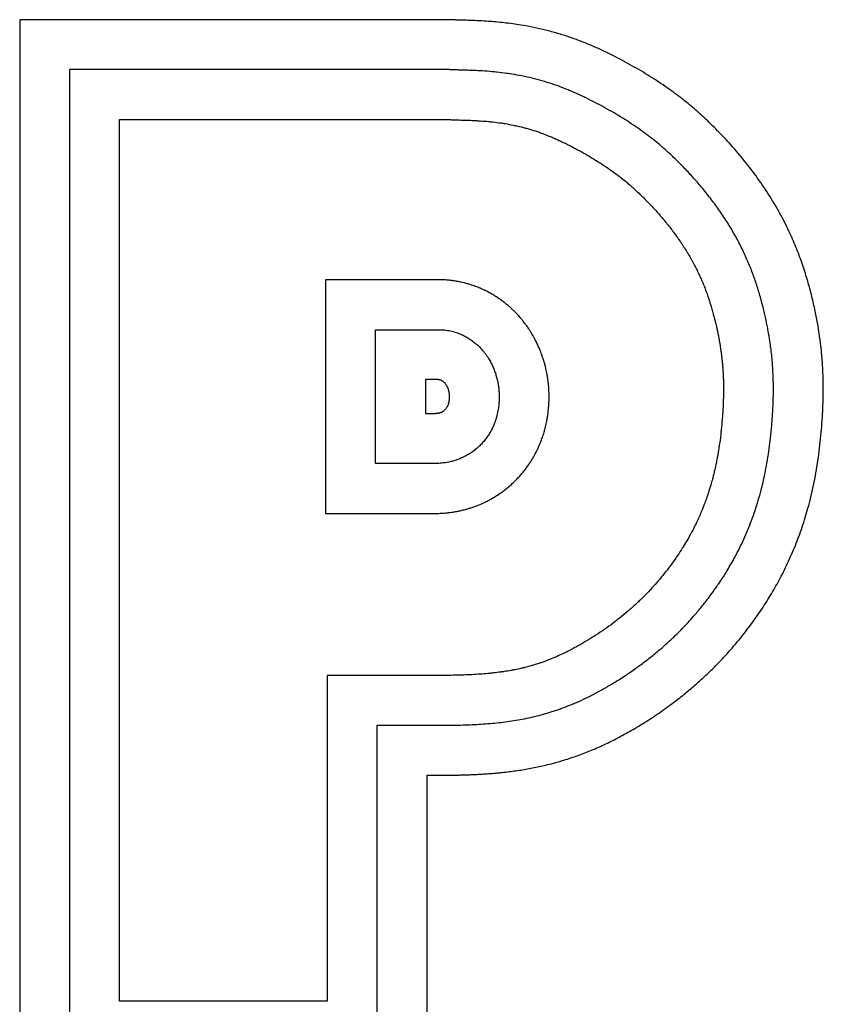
# Model space of a CAD drawing. Header units: inches. Extents: x 24 to 1128, y -69 to 748.
# Tile 232 of 256: x 182.46 to 185.46, y 402.09 to 405.76. Entities that reach past the tile are written whole.
import ezdxf

# ---------------------------------------------------------------- set-up
doc = ezdxf.new("R2010")
doc.units = ezdxf.units.IN
doc.header["$LTSCALE"] = 32
doc.header["$MEASUREMENT"] = 0
doc.layers.add('Visible (ANSI)', color=7, linetype='Continuous', lineweight=30)

msp = doc.modelspace()

# ---------------------------------------------------------------- linework, layer by layer
at = {"layer": 'Visible (ANSI)'}
for p, q in [((182.46471, 405.75997), (182.46471, 401.72957)), ((184.06737, 405.75997), (182.46471, 405.75997)), ((182.65071, 405.57397), (182.65071, 401.91557)), ((184.0613, 405.57397), (182.65071, 405.57397)), ((182.83671, 402.10157), (182.83671, 405.38797)), ((182.83671, 405.38797), (184.05603, 405.38797)), ((184.03515, 404.79042), (183.60474, 404.79057)), ((183.60474, 404.79057), (183.60474, 403.91942)), ((183.79074, 404.60453), (184.03061, 404.60447)), ((183.79074, 404.10551), (183.79074, 404.60453)), ((183.97674, 404.41853), (183.97674, 404.29151)), ((184.02607, 404.41853), (183.97674, 404.41853)), ((183.97674, 404.29151), (184.01425, 404.29151)), ((184.02082, 404.10563), (183.79074, 404.10551)), ((183.60474, 403.91942), (184.02739, 403.91974)), ((183.61103, 403.31592), (183.61103, 402.10157)), ((184.06351, 403.31592), (183.61103, 403.31592)), ((183.79703, 403.12992), (184.06435, 403.12992)), ((183.79703, 401.91557), (183.79703, 403.12992)), ((183.98303, 402.94392), (184.01065, 402.94392)), ((183.98303, 401.72957), (183.98303, 402.94392)), ((183.61103, 402.10157), (182.83671, 402.10157))]:
    msp.add_line(p, q, dxfattribs=at)
for points, degree, knots in [([(184.01065, 402.94392), (184.15228, 402.94278), (184.33976, 402.95201), (184.58489, 402.99653), (184.98441, 403.25675), (185.20323, 403.50089), (185.34751, 403.74634), (185.44186, 404.03574), (185.47079, 404.39312), (185.44872, 404.63431), (185.34413, 405.04308), (185.02359, 405.41497), (184.74318, 405.60314), (184.41686, 405.76908), (184.14691, 405.75423), (184.06737, 405.75997)], 4, [-1, -1, -1, -1, -1, -0.8525131, -0.7865262, -0.7180623, -0.648167, -0.5794137, -0.5128403, -0.4427409, -0.3680775, -0.294497, -0.2199229, -0.1485528, 0, 0, 0, 0, 0]), ([(184.06435, 403.12992), (184.08836, 403.13014), (184.13522, 403.13117), (184.19125, 403.13428), (184.24573, 403.13901), (184.28827, 403.14424), (184.34073, 403.15295), (184.38242, 403.16184), (184.42978, 403.17456), (184.46187, 403.18474), (184.49466, 403.19653), (184.51693, 403.20526), (184.54545, 403.21739), (184.56884, 403.22811), (184.59879, 403.24286), (184.62328, 403.25573), (184.65439, 403.27313), (184.67959, 403.28808), (184.71121, 403.30793), (184.73645, 403.32467), (184.76759, 403.34646), (184.79206, 403.36454), (184.82188, 403.38779), (184.84505, 403.40685), (184.87863, 403.43601), (184.91056, 403.46585), (184.95036, 403.50652), (184.97832, 403.53771), (185.00475, 403.56921), (185.02162, 403.59035), (185.04176, 403.61688), (185.05714, 403.63819), (185.07545, 403.6649), (185.0894, 403.68633), (185.10931, 403.71864), (185.12792, 403.7512), (185.15366, 403.80092), (185.17434, 403.84636), (185.19759, 403.90529), (185.21409, 403.95427), (185.23016, 404.01182), (185.2395, 404.05184), (185.24772, 404.09309), (185.25263, 404.12116), (185.25806, 404.15678), (185.26182, 404.1856), (185.26582, 404.22172), (185.26845, 404.25055), (185.27103, 404.28602), (185.27255, 404.3138), (185.27376, 404.34753), (185.2742, 404.37366), (185.27406, 404.41159), (185.27287, 404.44793), (185.2695, 404.49505), (185.26553, 404.53086), (185.26023, 404.56807), (185.256, 404.59366), (185.24973, 404.62678), (185.24391, 404.65419), (185.2355, 404.6895), (185.22783, 404.71854), (185.21698, 404.75554), (185.20724, 404.78554), (185.19365, 404.82316), (185.18155, 404.85338), (185.16474, 404.89123), (185.14991, 404.92151), (185.12964, 404.95922), (185.11206, 404.9892), (185.08849, 405.02622), (185.06844, 405.05539), (185.04216, 405.09101), (185.02028, 405.11876), (184.99237, 405.15213), (184.96983, 405.17757), (184.94182, 405.20754), (184.91968, 405.22998), (184.89257, 405.25603), (184.87138, 405.27529), (184.84553, 405.29755), (184.8253, 405.31401), (184.80028, 405.33327), (184.78025, 405.34786), (184.75485, 405.36547), (184.73413, 405.37914), (184.70758, 405.3959), (184.68579, 405.40908), (184.65785, 405.42527), (184.63497, 405.43798), (184.60584, 405.45344), (184.58217, 405.4654), (184.55238, 405.47961), (184.52842, 405.49031), (184.49822, 405.50279), (184.47384, 405.51203), (184.44311, 405.52262), (184.41831, 405.5303), (184.38711, 405.53889), (184.36202, 405.54496), (184.33062, 405.55155), (184.30553, 405.55603), (184.27439, 405.5607), (184.24973, 405.56372), (184.21946, 405.56669), (184.19577, 405.56847), (184.1699, 405.56994), (184.15313, 405.57067), (184.13677, 405.57127), (184.12607, 405.57161), (184.11292, 405.572), (184.10257, 405.5723), (184.08975, 405.5727), (184.077, 405.57315), (184.06664, 405.57365), (184.0613, 405.57397)], 3, [0.00230788, 0.00230788, 0.00230788, 0.00230788, 0.02278934, 0.0432708, 0.05351153, 0.07399299, 0.08423372, 0.10471518, 0.11495591, 0.130317, 0.13543737, 0.1456781, 0.15079846, 0.16103919, 0.16615956, 0.17640029, 0.18152065, 0.19176138, 0.19688175, 0.20712248, 0.21224285, 0.22248358, 0.22760394, 0.23784467, 0.24296504, 0.25832613, 0.26856686, 0.28392796, 0.28904832, 0.29928905, 0.30440942, 0.31465015, 0.31977051, 0.33001124, 0.33513161, 0.3504927, 0.36073343, 0.38121489, 0.39145562, 0.41193708, 0.42217781, 0.43753891, 0.44265927, 0.45290001, 0.45802037, 0.4682611, 0.47338147, 0.4836222, 0.48874256, 0.49898329, 0.50410366, 0.51434439, 0.51946475, 0.53482585, 0.54506658, 0.56042767, 0.56554804, 0.57578877, 0.58090913, 0.59114986, 0.59627023, 0.60651096, 0.61163132, 0.62187205, 0.62699242, 0.63723315, 0.64235351, 0.65259424, 0.65771461, 0.66795534, 0.6730757, 0.68331643, 0.6884368, 0.69867753, 0.7037979, 0.71403863, 0.71915899, 0.72939972, 0.73452009, 0.74476082, 0.74988118, 0.76012191, 0.76524228, 0.77548301, 0.78060337, 0.7908441, 0.79596447, 0.8062052, 0.81132556, 0.82156629, 0.82668666, 0.83692739, 0.84204775, 0.85228848, 0.85740885, 0.86764958, 0.87276994, 0.88301067, 0.88813104, 0.89837177, 0.90349213, 0.91373286, 0.91885323, 0.92909396, 0.93421433, 0.94445506, 0.94957542, 0.95725597, 0.95981615, 0.96493652, 0.9674967, 0.97261706, 0.97517725, 0.98029761, 0.98541798, 0.98541798, 0.98541798, 0.98541798]), ([(184.05603, 405.38797), (184.06253, 405.38762), (184.07308, 405.38717), (184.08428, 405.38678), (184.09241, 405.38652), (184.09773, 405.38636), (184.1056, 405.38613), (184.11333, 405.38591), (184.12478, 405.38556), (184.13487, 405.38522), (184.14993, 405.38464), (184.165, 405.38395), (184.18765, 405.38258), (184.20795, 405.38097), (184.23337, 405.37836), (184.2538, 405.37576), (184.27924, 405.37181), (184.29956, 405.36807), (184.32475, 405.36264), (184.3448, 405.35767), (184.36964, 405.35069), (184.38941, 405.34444), (184.41154, 405.33669), (184.4263, 405.3311), (184.44108, 405.32516), (184.45095, 405.32102), (184.46335, 405.31563), (184.47333, 405.31113), (184.48588, 405.30527), (184.49602, 405.30038), (184.51133, 405.2928), (184.5267, 405.2849), (184.54965, 405.27263), (184.56975, 405.26139), (184.59428, 405.24708), (184.61327, 405.23552), (184.6362, 405.22095), (184.65382, 405.20923), (184.67515, 405.19434), (184.69169, 405.18218), (184.71025, 405.16778), (184.72276, 405.15762), (184.73552, 405.14685), (184.74416, 405.13935), (184.75735, 405.12758), (184.77085, 405.11509), (184.79169, 405.09491), (184.81075, 405.07546), (184.83255, 405.05197), (184.84716, 405.0355), (184.86168, 405.0185), (184.87128, 405.00693), (184.88311, 404.99225), (184.89241, 404.98034), (184.90374, 404.96536), (184.91257, 404.95328), (184.9233, 404.93808), (184.93162, 404.92585), (184.94167, 404.91053), (184.94941, 404.89824), (184.95873, 404.88285), (184.96589, 404.87052), (184.97445, 404.85511), (184.981, 404.84279), (184.98882, 404.82739), (184.99479, 404.81507), (185.00189, 404.79968), (185.0073, 404.78738), (185.01373, 404.77198), (185.01862, 404.75963), (185.02444, 404.74417), (185.02887, 404.73175), (185.03523, 404.71299), (185.0412, 404.69411), (185.0494, 404.66583), (185.05588, 404.64101), (185.06302, 404.61069), (185.06795, 404.58719), (185.07272, 404.56167), (185.07546, 404.54525), (185.07789, 404.52923), (185.07936, 404.51875), (185.08101, 404.50589), (185.08219, 404.49579), (185.0835, 404.4833), (185.08442, 404.47339), (185.08542, 404.46106), (185.08611, 404.45121), (185.08682, 404.43877), (185.08728, 404.4287), (185.08773, 404.41588), (185.08797, 404.40544), (185.08814, 404.39207), (185.08816, 404.38114), (185.08802, 404.36435), (185.08764, 404.34705), (185.08663, 404.32017), (185.08524, 404.29538), (185.08288, 404.26365), (185.08049, 404.23789), (185.0769, 404.20584), (185.07354, 404.18045), (185.06876, 404.14938), (185.06446, 404.12509), (185.05914, 404.09862), (185.05532, 404.08143), (185.05129, 404.06461), (185.0485, 404.05359), (185.04416, 404.03734), (185.03961, 404.02139), (185.03074, 403.99272), (185.02019, 403.9624), (185.00467, 403.92322), (184.99199, 403.89482), (184.97839, 403.86692), (184.96886, 403.84857), (184.95632, 403.82583), (184.94577, 403.80776), (184.93182, 403.7852), (184.92007, 403.76718), (184.90457, 403.74462), (184.89153, 403.72659), (184.8744, 403.70407), (184.86005, 403.68611), (184.8413, 403.6638), (184.82568, 403.64612), (184.80743, 403.62651), (184.7949, 403.61361), (184.78204, 403.60084), (184.77328, 403.59238), (184.75986, 403.57976), (184.74607, 403.56724), (184.72469, 403.54869), (184.70492, 403.53244), (184.6794, 403.51257), (184.65836, 403.49704), (184.63156, 403.4783), (184.60979, 403.46387), (184.58259, 403.44681), (184.561, 403.43401), (184.53457, 403.41924), (184.51396, 403.40841), (184.48908, 403.39617), (184.46988, 403.38737), (184.44909, 403.37853), (184.43563, 403.37318), (184.42241, 403.36821), (184.4137, 403.36508), (184.40076, 403.36063), (184.38798, 403.3565), (184.36896, 403.35083), (184.35218, 403.34632), (184.33117, 403.34125), (184.31431, 403.33763), (184.29295, 403.33357), (184.27561, 403.33068), (184.25351, 403.32749), (184.23546, 403.32525), (184.21232, 403.32282), (184.19332, 403.32116), (184.16893, 403.31942), (184.14888, 403.31829), (184.12311, 403.31718), (184.09663, 403.31637), (184.07468, 403.31603), (184.06351, 403.31592)], 3, [0.00255527, 0.00255527, 0.00255527, 0.00255527, 0.00766644, 0.01149981, 0.01277761, 0.01533319, 0.01661098, 0.02044436, 0.02299994, 0.02811111, 0.0306667, 0.03833345, 0.04344462, 0.05366696, 0.05877813, 0.06900047, 0.07411164, 0.08433398, 0.08944515, 0.09966749, 0.10477866, 0.115001, 0.12011217, 0.12777892, 0.13033451, 0.13544568, 0.13800126, 0.14311243, 0.14566802, 0.15077919, 0.15333477, 0.16100152, 0.16611269, 0.17633503, 0.1814462, 0.19166854, 0.19677971, 0.20700205, 0.21211322, 0.22233556, 0.22744673, 0.23511348, 0.23766907, 0.24278024, 0.24533582, 0.25300258, 0.25811375, 0.26833609, 0.27344726, 0.28111401, 0.2836696, 0.28878077, 0.29133635, 0.29644752, 0.2990031, 0.30411427, 0.30666986, 0.31178103, 0.31433661, 0.31944778, 0.32200337, 0.32711454, 0.32967012, 0.33478129, 0.33733688, 0.34244805, 0.34500363, 0.3501148, 0.35267039, 0.35778156, 0.36033714, 0.36544831, 0.36800389, 0.37567065, 0.38078182, 0.39100416, 0.39611533, 0.40633767, 0.41144884, 0.41911559, 0.42167118, 0.42678235, 0.42933793, 0.4344491, 0.43700468, 0.44211585, 0.44467144, 0.44978261, 0.45233819, 0.45744936, 0.46000495, 0.46511612, 0.4676717, 0.47278287, 0.47533846, 0.48300521, 0.48811638, 0.49833872, 0.50344989, 0.51367223, 0.5187834, 0.52900574, 0.53411691, 0.54433925, 0.54945042, 0.55711717, 0.55967276, 0.56478393, 0.56733951, 0.57500627, 0.58011743, 0.59545094, 0.60567328, 0.62100679, 0.62611796, 0.6363403, 0.64145147, 0.65167381, 0.65678498, 0.66700732, 0.67211849, 0.68234083, 0.687452, 0.69767434, 0.70278551, 0.71300785, 0.71811902, 0.72578577, 0.72834135, 0.73345252, 0.73600811, 0.74367486, 0.74878603, 0.75900837, 0.76411954, 0.77434188, 0.77945305, 0.78967539, 0.79478656, 0.8050089, 0.81012007, 0.82034241, 0.82545358, 0.83567592, 0.84078709, 0.84845384, 0.85100943, 0.8561206, 0.85867618, 0.86634293, 0.8714541, 0.88167644, 0.88678761, 0.89700995, 0.90212112, 0.91234346, 0.91745463, 0.92767697, 0.93278814, 0.94301048, 0.94812165, 0.95834399, 0.96345516, 0.9736775, 0.98389984, 0.98389984, 0.98389984, 0.98389984]), ([(184.42634, 404.45851), (184.42538, 404.46269), (184.42333, 404.47107), (184.42045, 404.48154), (184.41733, 404.49202), (184.41461, 404.50046), (184.41131, 404.50997), (184.40897, 404.51633), (184.40652, 404.52271), (184.40481, 404.52699), (184.4026, 404.53238), (184.40075, 404.53673), (184.39835, 404.54219), (184.39636, 404.54657), (184.39378, 404.55208), (184.39164, 404.55653), (184.38885, 404.56211), (184.38652, 404.56664), (184.38347, 404.57239), (184.38092, 404.57704), (184.3776, 404.58291), (184.37483, 404.58765), (184.37158, 404.59303), (184.36933, 404.59665), (184.36701, 404.60031), (184.36544, 404.60275), (184.36302, 404.60645), (184.3605, 404.6102), (184.35657, 404.61591), (184.35289, 404.62108), (184.34854, 404.62695), (184.34553, 404.6309), (184.34244, 404.63487), (184.34032, 404.63753), (184.3376, 404.6409), (184.33536, 404.6436), (184.3325, 404.64701), (184.33015, 404.64975), (184.32653, 404.65389), (184.32277, 404.65809), (184.31685, 404.66446), (184.3113, 404.67019), (184.30401, 404.67738), (184.29786, 404.6832), (184.28973, 404.69052), (184.28285, 404.69643), (184.2738, 404.70381), (184.26615, 404.70972), (184.25607, 404.71708), (184.24755, 404.72294), (184.23637, 404.73016), (184.22695, 404.73586), (184.21457, 404.74281), (184.20419, 404.74822), (184.19063, 404.75471), (184.17928, 404.75968), (184.16449, 404.76554), (184.15223, 404.76989), (184.13793, 404.77437), (184.12814, 404.7771), (184.11813, 404.77961), (184.11138, 404.78117), (184.10286, 404.78296), (184.09596, 404.78426), (184.08724, 404.78573), (184.08017, 404.78678), (184.06948, 404.78814), (184.05516, 404.78957), (184.04247, 404.79024), (184.03515, 404.79042)], 3, [-0.35417033, -0.35417033, -0.35417033, -0.35417033, -0.33941323, -0.32465613, -0.31727759, -0.30252049, -0.29514194, -0.28407412, -0.28038484, -0.2730063, -0.26931702, -0.26193847, -0.2582492, -0.25087065, -0.24718138, -0.23980283, -0.23611355, -0.228735, -0.22504573, -0.21766718, -0.21397791, -0.20659936, -0.20291008, -0.19737617, -0.19553154, -0.19184226, -0.18999762, -0.18446371, -0.18077444, -0.17339589, -0.16970662, -0.1641727, -0.16232807, -0.15863879, -0.15679416, -0.15310488, -0.15126024, -0.14757097, -0.14572633, -0.14019242, -0.13650315, -0.1291246, -0.12543532, -0.11805678, -0.1143675, -0.10698895, -0.10329968, -0.09592113, -0.09223186, -0.08485331, -0.08116403, -0.07378549, -0.07009621, -0.06271766, -0.05902839, -0.05164984, -0.04796057, -0.04058202, -0.03689274, -0.03135883, -0.02951419, -0.02582492, -0.02398028, -0.02029101, -0.01844637, -0.0147571, -0.01291246, -0.00737855, 0, 0, 0, 0]), ([(184.03061, 404.60447), (184.03838, 404.60428), (184.0538, 404.60305), (184.07224, 404.59953), (184.08973, 404.59476), (184.10285, 404.59008), (184.11803, 404.58344), (184.12917, 404.5776), (184.14187, 404.56993), (184.15108, 404.56357), (184.16149, 404.55552), (184.169, 404.54905), (184.17918, 404.53943), (184.18803, 404.52996), (184.19932, 404.51624), (184.20756, 404.50458), (184.21625, 404.49062), (184.2221, 404.47989), (184.22839, 404.46686), (184.2327, 404.45669), (184.23736, 404.44416), (184.24136, 404.43173), (184.24393, 404.42182), (184.24506, 404.41688)], 3, [0, 0, 0, 0, 0.0147571, 0.02951419, 0.03689274, 0.05164984, 0.05902839, 0.07378549, 0.08116403, 0.09592113, 0.10329968, 0.11805678, 0.12543532, 0.14757097, 0.16232807, 0.19184226, 0.20659936, 0.23611355, 0.25087065, 0.28038484, 0.29514194, 0.32465613, 0.35417033, 0.35417033, 0.35417033, 0.35417033]), ([(184.43786, 404.34191), (184.43793, 404.34495), (184.43803, 404.35104), (184.43802, 404.35865), (184.43789, 404.36628), (184.4377, 404.37246), (184.43734, 404.38024), (184.43696, 404.38655), (184.43635, 404.39454), (184.43575, 404.40103), (184.43487, 404.40925), (184.43404, 404.4159), (184.43262, 404.426), (184.43039, 404.4396), (184.42792, 404.45163), (184.42634, 404.45851)], 3, [-0.5, -0.5, -0.5, -0.5, -0.48784753, -0.47569505, -0.46961882, -0.45746635, -0.45139011, -0.43923764, -0.4331614, -0.42100893, -0.41493269, -0.40278022, -0.39670398, -0.37847527, -0.35417033, -0.35417033, -0.35417033, -0.35417033]), ([(184.02607, 404.41853), (184.04614, 404.41809), (184.06224, 404.38891), (184.07076, 404.35898), (184.06069, 404.30136), (184.03314, 404.29207), (184.01425, 404.29151)], 4, [0, 0, 0, 0, 0, 0.4122812, 0.5781676, 1, 1, 1, 1, 1]), ([(184.24506, 404.41688), (184.24553, 404.41484), (184.24641, 404.41077), (184.24739, 404.4057), (184.24828, 404.40064), (184.24892, 404.39661), (184.24963, 404.39161), (184.25012, 404.38764), (184.25065, 404.38272), (184.25101, 404.37883), (184.25137, 404.37401), (184.25161, 404.37019), (184.25187, 404.36451), (184.25206, 404.35701), (184.25202, 404.35049), (184.25192, 404.34673)], 3, [0.35417033, 0.35417033, 0.35417033, 0.35417033, 0.3663228, 0.37847527, 0.38455151, 0.39670398, 0.40278022, 0.41493269, 0.42100893, 0.4331614, 0.43923764, 0.45139011, 0.45746635, 0.47569505, 0.5, 0.5, 0.5, 0.5]), ([(184.25192, 404.34673), (184.2519, 404.3462), (184.25187, 404.34512), (184.25183, 404.34378), (184.25178, 404.34243), (184.25173, 404.34135), (184.25167, 404.34), (184.25161, 404.33891), (184.25154, 404.33754), (184.25147, 404.33645), (184.25139, 404.33508), (184.25131, 404.33397), (184.2512, 404.33231), (184.25103, 404.33008), (184.25085, 404.32811), (184.25075, 404.32697)], 3, [0.5, 0.5, 0.5, 0.5, 0.503471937, 0.506943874, 0.508679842, 0.512151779, 0.513887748, 0.517359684, 0.519095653, 0.52256759, 0.524303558, 0.527775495, 0.529511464, 0.534719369, 0.541663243, 0.541663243, 0.541663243, 0.541663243]), ([(184.25075, 404.32697), (184.25017, 404.32071), (184.24858, 404.30767), (184.24482, 404.28884), (184.23972, 404.27043), (184.2352, 404.25742), (184.22962, 404.24399), (184.22534, 404.23486), (184.21922, 404.22332), (184.21369, 404.21405), (184.20597, 404.20255), (184.19914, 404.19348), (184.18983, 404.18245), (184.18178, 404.17395), (184.17107, 404.16387), (184.16202, 404.1563), (184.15025, 404.14756), (184.14054, 404.14118), (184.12819, 404.13402), (184.1182, 404.12896), (184.10325, 404.12234), (184.08844, 404.117), (184.06701, 404.11112), (184.04454, 404.10711), (184.0284, 404.1059), (184.02082, 404.10563)], 3, [0.54166324, 0.54166324, 0.54166324, 0.54166324, 0.57985797, 0.6180527, 0.63715007, 0.66579611, 0.6753448, 0.69444216, 0.70399084, 0.72308821, 0.73263689, 0.75173426, 0.76128294, 0.7803803, 0.78992899, 0.80902635, 0.81857503, 0.8376724, 0.84722108, 0.86631845, 0.87586713, 0.90451318, 0.92361054, 0.96180527, 1, 1, 1, 1]), ([(184.02739, 403.91974), (184.03381, 403.91997), (184.04552, 403.92062), (184.05974, 403.92201), (184.07072, 403.92336), (184.07822, 403.92443), (184.08782, 403.92599), (184.09566, 403.92743), (184.10565, 403.92948), (184.11379, 403.93134), (184.12414, 403.93394), (184.13257, 403.93626), (184.14327, 403.93948), (184.15194, 403.94231), (184.16288, 403.94618), (184.17171, 403.94956), (184.18283, 403.95415), (184.19179, 403.95811), (184.20301, 403.96344), (184.21198, 403.968), (184.22318, 403.97409), (184.23211, 403.97926), (184.24541, 403.98748), (184.2585, 403.99626), (184.27775, 404.01056), (184.29412, 404.02424), (184.31166, 404.04074), (184.32268, 404.05217), (184.33321, 404.06394), (184.33995, 404.07192), (184.34801, 404.08202), (184.35416, 404.09018), (184.36148, 404.10047), (184.36703, 404.10875), (184.3736, 404.11911), (184.37854, 404.12739), (184.38437, 404.13772), (184.38873, 404.14594), (184.39383, 404.15614), (184.39763, 404.16422), (184.40205, 404.17421), (184.40533, 404.18209), (184.40988, 404.19374), (184.41395, 404.20514), (184.41865, 404.21985), (184.42168, 404.2305), (184.42435, 404.2408), (184.42596, 404.24751), (184.42777, 404.25568), (184.42907, 404.26204), (184.43038, 404.26897), (184.43118, 404.27347), (184.4319, 404.27786), (184.43236, 404.28074), (184.43301, 404.28504), (184.43361, 404.28926), (184.43442, 404.29547), (184.43521, 404.30217), (184.43572, 404.30731), (184.43595, 404.3098)], 3, [-1, -1, -1, -1, -0.98090264, -0.96657961, -0.96180527, -0.95225659, -0.94748225, -0.93793356, -0.93315922, -0.92361054, -0.9188362, -0.90928752, -0.90451318, -0.89496449, -0.89019015, -0.88064147, -0.87586713, -0.86631845, -0.8615441, -0.85199542, -0.84722108, -0.8376724, -0.83289806, -0.81857503, -0.80902635, -0.78992899, -0.7803803, -0.76605728, -0.76128294, -0.75173426, -0.74695992, -0.73741123, -0.73263689, -0.72308821, -0.71831387, -0.70876519, -0.70399084, -0.69444216, -0.68966782, -0.68011914, -0.6753448, -0.66579611, -0.66102177, -0.64669875, -0.63715007, -0.62282704, -0.6180527, -0.60850402, -0.60372968, -0.594181, -0.58940665, -0.58224514, -0.57985797, -0.57508363, -0.57269646, -0.56553495, -0.56076061, -0.55121193, -0.54166324, -0.54166324, -0.54166324, -0.54166324]), ([(184.43595, 404.3098), (184.43604, 404.31073), (184.43621, 404.31258), (184.4364, 404.31487), (184.43658, 404.31714), (184.43672, 404.31895), (184.43688, 404.3212), (184.437, 404.323), (184.43714, 404.32523), (184.43724, 404.327), (184.43736, 404.32921), (184.43745, 404.33098), (184.43757, 404.33362), (184.43771, 404.33712), (184.43781, 404.34017), (184.43786, 404.34191)], 3, [-0.541663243, -0.541663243, -0.541663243, -0.541663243, -0.538191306, -0.534719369, -0.5329834, -0.529511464, -0.527775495, -0.524303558, -0.52256759, -0.519095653, -0.517359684, -0.513887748, -0.512151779, -0.506943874, -0.5, -0.5, -0.5, -0.5])]:
    msp.add_open_spline(points, degree=degree, knots=knots, dxfattribs=at)

doc.saveas('drawing.dxf')
